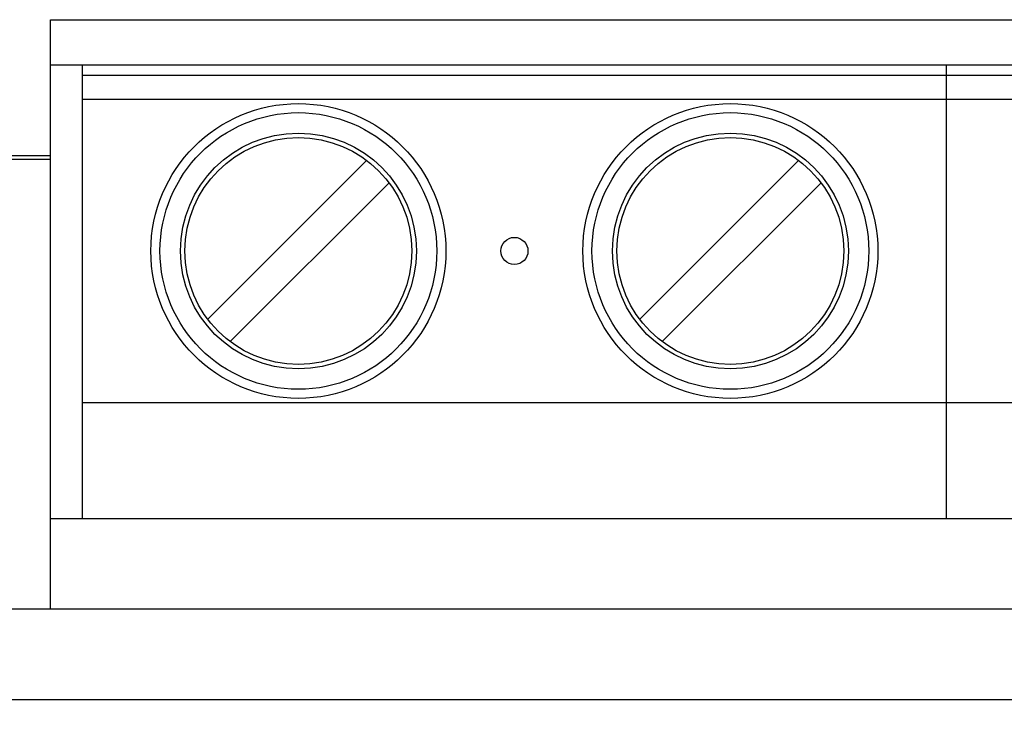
# Model space of a CAD drawing. Extents: x 0 to 841, y 0 to 594.
# Tile 44 of 129: x 343 to 364, y 235 to 251. Entities that reach past the tile are written whole.
import ezdxf

# ---------------------------------------------------------------- set-up
doc = ezdxf.new("R2010")
doc.units = 0
doc.header["$LTSCALE"] = 46.255
doc.header["$MEASUREMENT"] = 0
doc.header["$PDMODE"] = 3
doc.header["$PDSIZE"] = 0.3125
doc.layers.get('0').update_dxf_attribs({"linetype": 'CONTINUOUS'})
doc.layers.get('DEFPOINTS').update_dxf_attribs({"linetype": 'CONTINUOUS'})
doc.styles.get("Standard").update_dxf_attribs({"font": 'trium.ttf.shx'})
doc.dimstyles.new('DIMSTYLE_1', dxfattribs={"dimtxt": 2.2, "dimasz": 1, "dimexe": 0.18, "dimexo": 0.0625, "dimgap": 0.09, "dimtad": 1, "dimzin": 0, "dimtxsty": 'STANDARD', "dimblk": '_ARROW_FILLED', "dimcen": 0.09, "dimazin": 3, "dimtp": 0.01, "dimtfac": 1, "dimtdec": 4, "dimtix": 1, "dimtmove": 0, "dimatfit": 3, "dimtolj": 1, "dimtzin": 0})

# ---------------------------------------------------------------- blocks, each defined once
blk = doc.blocks.new('_ARROW_FILLED')
at = {"linetype": 'BYBLOCK'}
blk.add_hatch(color=0, dxfattribs=at).paths.add_polyline_path([(0, 0), (-1, 0.25), (-1, -0.25)], flags=0)
at = {"color": 0, "linetype": 'BYBLOCK'}
blk.add_lwpolyline([(0, 0), (-1, 0.25), (-1, -0.25), (-1, -0.25)], close=True, dxfattribs=at)
blk = doc.blocks.new('*D9')
at = {"color": 0}
for p, q in [((331.945, 247.769), (331.945, 199.586)), ((506.945, 247.769), (506.945, 199.586)), ((332.945, 199.766), (505.945, 199.766))]:
    blk.add_line(p, q, dxfattribs=at)
at = {"layer": 'DEFPOINTS', "color": 0}
for p in [(331.945, 247.831), (506.945, 247.831), (506.945, 199.766)]:
    blk.add_point(p, dxfattribs=at)
at = {"color": 0, "rotation": 180}
blk.add_blockref('_ARROW_FILLED', (331.945, 199.766), dxfattribs=at)
at = {"color": 0}
blk.add_blockref('_ARROW_FILLED', (506.945, 199.766), dxfattribs=at)
at = {"color": 0, "insert": (416.915, 201.416), "char_height": 2.2, "attachment_point": 5}
blk.add_mtext('\\A1;175.00', dxfattribs=at)

msp = doc.modelspace()

# ---------------------------------------------------------------- linework, layer by layer
at = {"color": 7, "linetype": 'CONTINUOUS'}
for p, q in [((343.4454, 237.8013), (343.4454, 250.8013)), ((343.4454, 250.8013), (383.4454, 250.8013)), ((383.4454, 249.8013), (343.4454, 249.8013)), ((344.1454, 239.8013), (344.1454, 249.8013)), ((363.1854, 239.8013), (363.1854, 249.8013)), ((344.1454, 249.5763), (382.2254, 249.5763)), ((344.1454, 249.0513), (382.2254, 249.0513)), ((350.4083, 247.6992), (346.9076, 244.1984)), ((359.9283, 247.6992), (356.4276, 244.1984)), ((347.4025, 243.7035), (350.9032, 247.2042)), ((356.9225, 243.7035), (360.4232, 247.2042)), ((382.2254, 242.3513), (344.1454, 242.3513)), ((343.4454, 239.8013), (383.4454, 239.8013)), ((343.4454, 237.8013), (331.9454, 237.8013)), ((506.9454, 235.8013), (331.9454, 235.8013))]:
    msp.add_line(p, q, dxfattribs=at)
at = {"color": 9, "linetype": 'CONTINUOUS'}
for p, q in [((343.4454, 247.7996), (331.9454, 247.7996)), ((343.4454, 247.7174), (331.9454, 247.7174)), ((383.4454, 237.8013), (343.4454, 237.8013))]:
    msp.add_line(p, q, dxfattribs=at)
at = {"color": 7, "linetype": 'CONTINUOUS'}
for centre, radius in [((348.9054, 245.7013), 3.25), ((358.4254, 245.7013), 3.25), ((348.9054, 245.7013), 2.6), ((358.4254, 245.7013), 2.6), ((348.9054, 245.7013), 2.5), ((358.4254, 245.7013), 2.5), ((353.6654, 245.7013), 0.3)]:
    msp.add_circle(centre, radius, dxfattribs=at)
at = {"color": 9, "linetype": 'CONTINUOUS'}
for centre in [(348.9054, 245.7013), (358.4254, 245.7013)]:
    msp.add_circle(centre, 3.05, dxfattribs=at)

# ---------------------------------------------------------------- dimensions: what is measured, and where the dimension line sits
at = {"color": 2, "linetype": 'CONTINUOUS'}
dim = msp.add_linear_dim(base=(506.9454, 199.7663), p1=(331.9454, 247.8314), p2=(506.9454, 247.8314), dimstyle='DIMSTYLE_1', dxfattribs=at)
dim.commit()
dim.dimension.update_dxf_attribs({"geometry": '*D9', "text_midpoint": (416.9154, 201.4163), "dimtype": 160})

doc.saveas('drawing.dxf')
